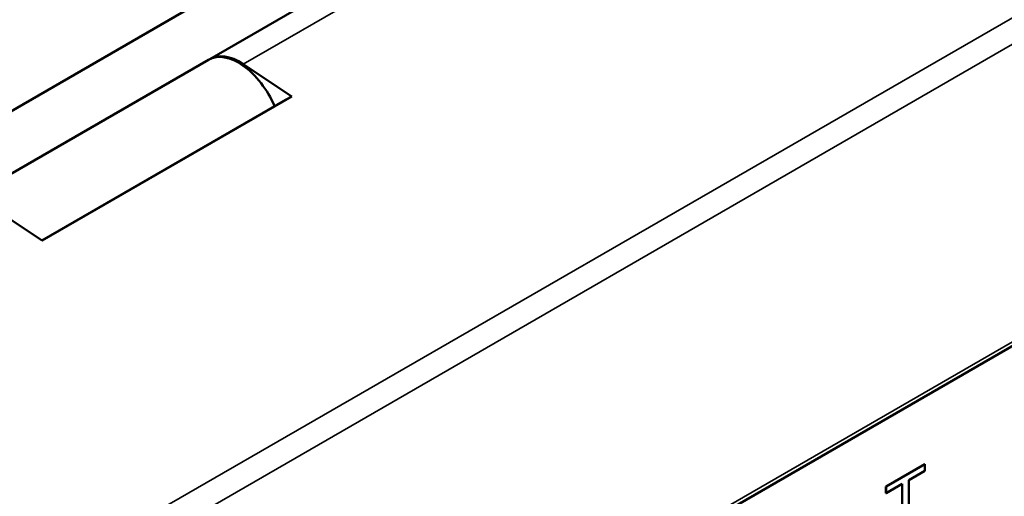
# Model space of a CAD drawing. Header units: millimetres. Extents: x 30 to 861, y 28 to 600.
# Tile 30 of 33: x 736 to 776, y 331 to 350. Entities that reach past the tile are written whole.
import ezdxf

# ---------------------------------------------------------------- set-up
doc = ezdxf.new("R2010")
doc.units = ezdxf.units.MM
doc.header["$LTSCALE"] = 3
doc.layers.add('Visible (ISO)', color=7, linetype='Continuous', lineweight=50)
doc.layers.add('Visible Narrow (ISO)', color=7, linetype='Continuous', lineweight=35)

msp = doc.modelspace()

# ---------------------------------------------------------------- linework, layer by layer
at = {"layer": 'Visible (ISO)'}
for p, q in [((764.821, 363.192), (705.954, 329.205)), ((743.71, 348.459), (753.734, 354.246)), ((743.657, 348.429), (733.634, 342.642)), ((747.036, 346.937), (745.064, 348.254)), ((746.774, 346.806), (736.89, 341.1)), ((736.907, 341.089), (747.036, 346.937)), ((747.036, 346.937), (746.774, 346.806)), ((734.935, 342.406), (736.907, 341.089)), ((723.985, 306.635), (785.328, 342.051)), ((771.127, 331.111), (772.704, 332.022)), ((772.709, 332.019), (771.132, 331.108)), ((772.704, 332.022), (772.709, 332.019)), ((772.709, 331.751), (772.709, 332.019)), ((772.051, 331.371), (772.709, 331.751)), ((771.127, 330.843), (771.127, 331.111)), ((771.127, 331.111), (771.132, 331.108)), ((771.132, 330.84), (771.79, 331.22)), ((771.132, 331.108), (771.132, 330.84)), ((771.785, 329.226), (771.785, 331.217)), ((771.79, 331.22), (771.79, 329.223)), ((772.051, 329.373), (772.051, 331.371)), ((771.127, 330.843), (771.132, 330.84))]:
    msp.add_line(p, q, dxfattribs=at)
for centre, start_param, end_param in [((744.876, 346.318), 4.494896, 6.283185), ((744.929, 346.348), 5.419247, 6.304944)]:
    msp.add_ellipse(centre, major_axis=(-1.219, 2.111), ratio=0.57735, start_param=start_param, end_param=end_param, dxfattribs=at)
at = {"layer": 'Visible Narrow (ISO)'}
for p, q in [((787.388, 356.558), (718.515, 316.794)), ((719.148, 316.087), (787.719, 355.676)), ((745.064, 348.254), (755.088, 354.041)), ((785.404, 342.263), (724.06, 306.846))]:
    msp.add_line(p, q, dxfattribs=at)

doc.saveas('drawing.dxf')
